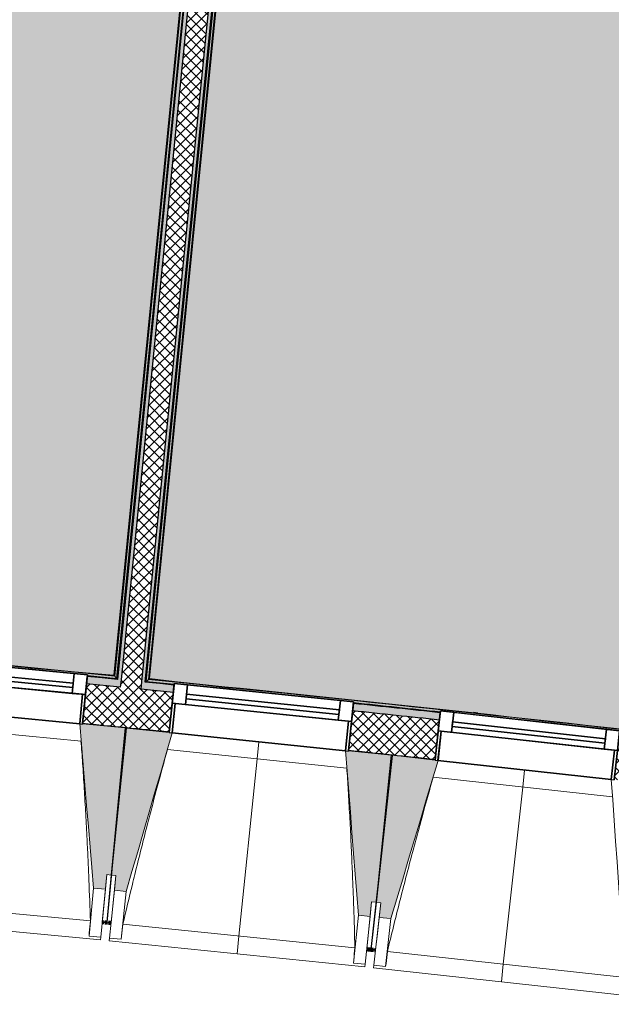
# Model space of a CAD drawing. Header units: centimetres. Extents: x -2631 to 3067, y -3659 to 381.
# Tile 20 of 149: x -937 to -736, y -3075 to -2742. Entities that reach past the tile are written whole.
import ezdxf

# ---------------------------------------------------------------- set-up
doc = ezdxf.new("R2010")
doc.units = ezdxf.units.CM
doc.linetypes.add('Tiret_2_', pattern=[0.25, 0.125, -0.125])
for name, color, linetype, lineweight in [('0-1', 7, 'Continuous', 5), ('ANNOTATIONS-1', 7, 'Continuous', 25), ('HACHURE_C-3', 7, 'Continuous', 18), ('MENUISERIES', 7, 'Continuous', 18), ('MENUISERIES-1', 7, 'Continuous', 25), ('MUR', 7, 'Continuous', 25), ('MUR_C', 7, 'Continuous', 25), ('OSSATURE', 7, 'Continuous', 18), ('OSSATURE_C', 7, 'Continuous', 18), ('SERRU', 7, 'Continuous', 18), ('SOL', 7, 'Continuous', 25), ('Z', 7, 'Continuous', 18)]:
    doc.layers.add(name, color=color, linetype=linetype, lineweight=lineweight)
doc.layers.add('A-ANNO-NPLT', color=7, linetype='Continuous', lineweight=25, plot=False)
for name, color, linetype, lineweight, true_color in [('A-GLAZ-GLAS', 7, 'Continuous', 25, 0x5c63b1), ('ANNOTATIONS-3', 4, 'Tiret_2_', 100, 0x00ffff), ('HACHURE_C-1', 7, 'Continuous', 25, 0xdadada), ('HACHURE_C-2', 7, 'Continuous', 5, 0xdadada), ('MENUISERIES-2', 7, 'Continuous', 25, 0x5c63b1), ('OSSATURE-1', 7, 'Continuous', 5, 0x787878), ('OSSATURE-2', 5, 'Continuous', 25, 0x0000ff), ('SERRU-traverse-1', 7, 'Continuous', 18, 0xff8000), ('SOL-1', 3, 'Continuous', 5, 0x00ff00)]:
    doc.layers.add(name, color=color, linetype=linetype, lineweight=lineweight, true_color=true_color)
pattern_1 = [(45, (0, 0), (-1.767767, 1.767767), []), (135, (0, 0), (-1.767767, -1.767767), [])]

# ---------------------------------------------------------------- blocks, each defined once
blk = doc.blocks.new('XXX_VIDE FENETRE - 590-389517-2021_015_1114_DCE_1_50_Sols')
at = {"layer": 'A-ANNO-NPLT'}
for p, q in [((-30.51, 0), (-30.51, -10)), ((-29.51, 0), (-30.51, 0)), ((-29.51, -10), (-29.51, 0)), ((30.51, 0), (29.51, 0)), ((29.51, 0), (29.51, -10)), ((30.51, -10), (30.51, 0)), ((-30.51, -10), (-29.51, -10)), ((-26.01, -10), (-30.51, -10)), ((-30.51, -10), (-30.51, -16.75)), ((-26.01, -16.75), (-26.01, -10)), ((26.01, -10), (26.01, -16.75)), ((30.51, -10), (26.01, -10)), ((29.51, -10), (30.51, -10)), ((30.51, -16.75), (30.51, -10)), ((-30.51, -16.75), (-26.01, -16.75)), ((26.01, -16.75), (30.51, -16.75))]:
    blk.add_line(p, q, dxfattribs=at)
at = {"layer": 'A-GLAZ-GLAS'}
for p, q in [((26.01, -12), (-26.01, -12)), ((-26.01, -12), (-26.01, -13.5)), ((26.01, -13.5), (26.01, -12)), ((-26.01, -13.5), (26.01, -13.5))]:
    blk.add_line(p, q, dxfattribs=at)
at = {"layer": 'MENUISERIES-1'}
for p, q in [((-29.51, 0), (29.51, 0)), ((29.51, 0), (-29.51, 0)), ((-30.51, -10), (-30.51, -0.07)), ((-29.51, -0.07), (-29.51, -10)), ((29.51, -10), (29.51, -0.07)), ((30.51, -0.07), (30.51, -10)), ((30.51, -10), (-30.51, -10)), ((-30.51, -16.75), (-30.51, -10)), ((-30.51, -10), (30.51, -10)), ((-29.51, -10), (29.51, -10)), ((-26.01, -10), (-26.01, -16.75)), ((26.01, -10), (-26.01, -10)), ((26.01, -16.75), (26.01, -10)), ((30.51, -10), (30.51, -16.75)), ((30.51, -16.75), (-30.51, -16.75)), ((-26.01, -16.75), (26.01, -16.75))]:
    blk.add_line(p, q, dxfattribs=at)
at = {"layer": 'MENUISERIES-2'}
for p, q in [((-26.01, -13.5), (-26.01, -12)), ((-26.01, -12), (26.01, -12)), ((26.01, -12), (26.01, -13.5)), ((26.01, -13.5), (-26.01, -13.5))]:
    blk.add_line(p, q, dxfattribs=at)
blk = doc.blocks.new('Garde-corps - Garde-corps-510088-2021_015_1114_DCE_1_50_Sols')
at = {"layer": 'SERRU-traverse-1'}
for points in [[(-894.03, -2966.33), (-893.7, -2966.07), (-839.03, -2414.51), (-839.29, -2414.49), (-838.69, -2408.52), (-838.4, -2408.52), (-837.31, -2397.1), (-837.56, -2397.08), (-836.97, -2391.1), (-836.67, -2391.1), (-835.58, -2379.69), (-835.83, -2379.66), (-835.24, -2373.69), (-834.94, -2373.69), (-832.66, -2350.27), (-832.92, -2350.24), (-894.02, -2966.27)], [(-454.47, -3016.81), (-454.67, -3016.6), (-563.97, -3002.34), (-673.89, -2989.02), (-701.11, -2985.9), (-789.63, -2975.98), (-892.73, -2965.27), (-892.92, -2965.43), (-777.46, -2977.47), (-667.45, -2989.93), (-557.55, -3003.35), (-454.55, -3016.8)], [(-454.62, -3016.61), (-454.76, -3016.43), (-522.89, -3007.48), (-543.13, -3004.84), (-573.22, -3001.04), (-659.77, -2990.48), (-686.56, -2987.36), (-738.28, -2981.47), (-794.44, -2975.29), (-832.44, -2971.3), (-892.6, -2965.17), (-892.72, -2965.27), (-777.46, -2977.3), (-673.57, -2989.06), (-652.93, -2991.52), (-557.55, -3003.18), (-454.64, -3016.61)]]:
    blk.add_hatch(color=256, dxfattribs=at).paths.add_polyline_path(points)
h = blk.add_hatch(color=256, dxfattribs=at)
h.paths.add_polyline_path([(-893.7, -2966.07), (-892.91, -2965.35), (-888.88, -2924.73), (-838.29, -2414.54), (-838.34, -2414.58), (-838.99, -2414.54), (-893.67, -2965.75)])
h.paths.add_polyline_path([(-837.7, -2408.68), (-836.56, -2397.12), (-836.62, -2397.17), (-837.26, -2397.12), (-838.36, -2408.55), (-837.75, -2408.61)])
h.paths.add_polyline_path([(-835.97, -2391.27), (-834.84, -2379.71), (-834.89, -2379.75), (-835.54, -2379.71), (-836.62, -2391.14), (-836.02, -2391.2)])
h.paths.add_polyline_path([(-834.24, -2373.85), (-831.91, -2350.34), (-832.62, -2350.27), (-834.92, -2373.72), (-834.3, -2373.78)])
h = blk.add_hatch(color=256, dxfattribs=at)
h.paths.add_polyline_path([(-892.92, -2965.43), (-892.73, -2965.25), (-874.15, -2777.97), (-837.92, -2412.36), (-837.98, -2412.4), (-838.21, -2414.34), (-838.17, -2414.34), (-838.18, -2414.44), (-838.28, -2414.58), (-892.91, -2965.35)])
h.paths.add_polyline_path([(-837.74, -2410.88), (-836.2, -2394.95), (-836.25, -2394.99), (-836.48, -2396.92), (-836.44, -2396.92), (-836.45, -2397.02), (-836.55, -2397.17), (-837.68, -2408.7), (-837.62, -2408.78), (-837.77, -2410.87)])
h.paths.add_polyline_path([(-836.01, -2393.46), (-834.47, -2377.53), (-834.52, -2377.57), (-834.75, -2379.51), (-834.71, -2379.51), (-834.72, -2379.61), (-834.83, -2379.75), (-835.96, -2391.28), (-835.89, -2391.36), (-836.04, -2393.46)])
h.paths.add_polyline_path([(-834.28, -2376.05), (-831.73, -2350.36), (-831.91, -2350.37), (-834.19, -2373.92), (-834.16, -2373.95), (-834.32, -2376.04)])
h = blk.add_hatch(color=256, dxfattribs=at)
h.paths.add_polyline_path([(-892.73, -2965.27), (-892.55, -2965.12), (-837.77, -2412.38), (-837.89, -2412.4), (-892.69, -2964.85)])
h.paths.add_polyline_path([(-837.57, -2410.89), (-836.05, -2394.96), (-836.16, -2394.99), (-837.69, -2410.88), (-837.58, -2410.89)])
h.paths.add_polyline_path([(-835.85, -2393.48), (-834.32, -2377.55), (-834.43, -2377.57), (-835.96, -2393.47), (-835.85, -2393.48)])
h.paths.add_polyline_path([(-834.12, -2376.06), (-831.62, -2350.37), (-831.74, -2350.37), (-834.23, -2376.05), (-834.12, -2376.06)])
h = blk.add_hatch(color=256, dxfattribs=at)
h.paths.add_polyline_path([(-453.86, -3017.61), (-454.47, -3016.81), (-563.91, -3002.52), (-567.63, -3002.52), (-553.55, -3004.29), (-553.54, -3004.55), (-536.75, -3006.71), (-524.25, -3008.33), (-524.21, -3008.03), (-463.71, -3016.01), (-463.71, -3016.3), (-454.17, -3017.57)])
h.paths.add_polyline_path([(-567.63, -3002.52), (-563.97, -3002.51), (-679.68, -2988.5), (-789.69, -2976.15), (-892.92, -2965.43), (-893.7, -2966.07), (-884.25, -2967.02), (-884.22, -2966.72), (-823.52, -2972.95), (-823.52, -2973.26), (-794.14, -2976.36), (-794.1, -2976.07), (-733.45, -2982.75), (-733.45, -2983.05), (-704.1, -2986.37), (-704.06, -2986.08), (-643.46, -2993.19), (-643.46, -2993.48), (-614.13, -2997.03), (-614.1, -2996.73), (-569.13, -3002.34)])
h = blk.add_hatch(color=256, dxfattribs=at)
h.paths.add_polyline_path([(-453.6, -3017.94), (-453.86, -3017.61), (-463.76, -3016.36), (-463.79, -3016.57), (-453.65, -3017.94)])
h.paths.add_polyline_path([(-524.28, -3008.6), (-524.28, -3008.39), (-553.58, -3004.58), (-553.61, -3004.84), (-524.61, -3008.56)])
h.paths.add_polyline_path([(-614.17, -2997.31), (-614.17, -2997.1), (-643.5, -2993.54), (-643.53, -2993.76), (-614.48, -2997.27)])
h.paths.add_polyline_path([(-704.13, -2986.66), (-704.13, -2986.44), (-733.5, -2983.17), (-733.51, -2983.32), (-704.42, -2986.63)])
h.paths.add_polyline_path([(-794.17, -2976.66), (-794.17, -2976.4), (-823.56, -2973.37), (-823.58, -2973.54), (-794.44, -2976.63)])
h.paths.add_polyline_path([(-884.28, -2967.31), (-884.28, -2967.04), (-893.74, -2966.1), (-894.03, -2966.33), (-884.53, -2967.28)])
for p, q in [((-894.03, -2966.33), (-838.95, -2411.11)), ((-838.95, -2411.11), (-894.03, -2966.33)), ((-892.73, -2965.27), (-837.89, -2412.37)), ((-892.55, -2965.12), (-837.72, -2412.38)), ((-893.7, -2966.07), (-838.99, -2414.52)), ((-893.7, -2966.07), (-838.99, -2414.52)), ((-892.92, -2965.43), (-838.27, -2414.52)), ((-865.3, -2968.32), (-892.55, -2965.12)), ((-884.26, -2967.17), (-893.7, -2966.07)), ((-884.25, -2967.01), (-893.7, -2966.07)), ((-812.98, -2974.45), (-819.19, -2973.72)), ((-794.17, -2976.66), (-796, -2976.46)), ((-796, -2976.46), (-794.17, -2976.66)), ((-781.49, -2976.67), (-782.94, -2976.51))]:
    blk.add_line(p, q, dxfattribs=at)
at = {"layer": 'SERRU-traverse-1', "flags": 128}
for points in [[(-892.92, -2965.43), (-893.31, -2965.75), (-893.7, -2966.07)], [(-892.55, -2965.12), (-892.55, -2965.12), (-892.56, -2965.13), (-892.57, -2965.14), (-892.59, -2965.16), (-892.62, -2965.18), (-892.64, -2965.2), (-892.66, -2965.22), (-892.69, -2965.24), (-892.71, -2965.25), (-892.73, -2965.27)], [(-894.03, -2966.33), (-893.64, -2966.02), (-893.26, -2965.71)], [(-893.7, -2966.07), (-893.71, -2966.08), (-893.74, -2966.1), (-893.79, -2966.14), (-893.84, -2966.18), (-893.9, -2966.23), (-893.96, -2966.28), (-894.03, -2966.33)]]:
    blk.add_lwpolyline(points, dxfattribs=at)
at = {"layer": 'SERRU-traverse-1'}
for radius, start, end in [(12593.5, 82.312065, 84.320586), (12593.67, 83.380429, 84.319793), (12592.78, 83.868418, 84.002976)]:
    blk.add_arc((-2139.2, -15497.1), radius, start, end, dxfattribs=at)
blk = doc.blocks.new('Garde-corps - Garde-corps-510192-2021_015_1114_DCE_1_50_Sols')
at = {"layer": 'SERRU-traverse-1'}
h = blk.add_hatch(color=256, dxfattribs=at)
h.paths.add_polyline_path([(-904.54, -2964.1), (-849.74, -2411.19), (-849.87, -2411.2), (-904.65, -2963.97), (-904.56, -2964.08)])
h.paths.add_polyline_path([(-849.55, -2409.7), (-848.02, -2393.78), (-848.14, -2393.79), (-849.66, -2409.69), (-849.56, -2409.7)])
h.paths.add_polyline_path([(-847.83, -2392.29), (-846.29, -2376.36), (-846.41, -2376.38), (-847.94, -2392.28), (-847.83, -2392.29)])
h.paths.add_polyline_path([(-846.1, -2374.87), (-843.72, -2350.46), (-843.85, -2350.58), (-846.21, -2374.86), (-846.1, -2374.87)])
h = blk.add_hatch(color=256, dxfattribs=at)
h.paths.add_polyline_path([(-904.39, -2964.29), (-884.09, -2759.63), (-849.77, -2413.35), (-849.82, -2413.28), (-849.77, -2413.27), (-849.8, -2413.09), (-849.66, -2411.2), (-849.7, -2411.2), (-904.54, -2964.1), (-904.47, -2964.2)])
h.paths.add_polyline_path([(-849.47, -2409.71), (-849.21, -2407.58), (-849.16, -2407.49), (-848.04, -2395.93), (-848.09, -2395.87), (-848.04, -2395.86), (-848.08, -2395.68), (-847.93, -2393.79), (-847.97, -2393.79), (-849.52, -2409.71), (-849.49, -2409.71)])
h.paths.add_polyline_path([(-847.74, -2392.3), (-847.48, -2390.17), (-847.43, -2390.07), (-846.32, -2378.52), (-846.37, -2378.45), (-846.32, -2378.44), (-846.35, -2378.27), (-846.2, -2376.37), (-846.25, -2376.38), (-847.79, -2392.29), (-847.76, -2392.29)])
h.paths.add_polyline_path([(-846.01, -2374.88), (-845.76, -2372.75), (-845.7, -2372.66), (-843.48, -2350.27), (-843.68, -2350.46), (-846.06, -2374.88), (-846.03, -2374.88)])
h = blk.add_hatch(color=256, dxfattribs=at)
h.paths.add_polyline_path([(-903.75, -2965.07), (-849.08, -2413.52), (-849.71, -2413.43), (-849.75, -2413.46), (-904.39, -2964.29), (-903.89, -2964.9)])
h.paths.add_polyline_path([(-848.45, -2407.55), (-847.34, -2396.11), (-847.99, -2396), (-848.02, -2396.04), (-849.13, -2407.51), (-849.1, -2407.49), (-848.48, -2407.55)])
h.paths.add_polyline_path([(-846.72, -2390.14), (-845.6, -2378.69), (-846.27, -2378.58), (-846.3, -2378.63), (-847.41, -2390.11), (-847.37, -2390.07), (-846.74, -2390.13)])
h.paths.add_polyline_path([(-844.99, -2372.72), (-842.7, -2349.63), (-843.48, -2350.27), (-845.7, -2372.7), (-845.64, -2372.66), (-845.01, -2372.72)])
for points in [[(-903.48, -2965.4), (-842.38, -2349.36), (-842.71, -2349.65), (-844.95, -2372.73), (-844.7, -2372.75), (-845.29, -2378.72), (-845.59, -2378.72), (-846.68, -2390.14), (-846.42, -2390.17), (-847.02, -2396.14), (-847.32, -2396.14), (-848.4, -2407.56), (-848.15, -2407.58), (-848.75, -2413.55), (-849.04, -2413.55), (-903.71, -2965.11), (-903.53, -2965.34)], [(-903.75, -2965.07), (-904.39, -2964.29), (-1018.78, -2953.57), (-1126.54, -2944.41), (-1235.04, -2936.13), (-1336.82, -2929.2), (-1337.58, -2929.86), (-1335.67, -2929.94), (-1335.65, -2929.64), (-1274.77, -2933.7), (-1274.77, -2934.04), (-1245.29, -2936.1), (-1245.26, -2935.76), (-1184.41, -2940.31), (-1184.41, -2940.58), (-1154.95, -2942.86), (-1154.92, -2942.53), (-1094.1, -2947.5), (-1094.1, -2947.77), (-1064.66, -2950.27), (-1064.63, -2949.94), (-1003.84, -2955.31), (-1003.84, -2955.61), (-986.1, -2957.24), (-974.42, -2958.33), (-974.39, -2958), (-913.65, -2963.81), (-913.65, -2964.11), (-904.07, -2965.04)], [(-904.39, -2964.29), (-904.58, -2964.1), (-1012.45, -2953.94), (-1126.54, -2944.24), (-1233.11, -2936.09), (-1336.64, -2929.03), (-1336.82, -2929.2), (-1221.84, -2937.09), (-1114.49, -2945.39), (-1006.07, -2954.72), (-904.47, -2964.28)], [(-904.54, -2964.1), (-904.7, -2963.92), (-1000.61, -2954.86), (-1019.22, -2953.19), (-1090.2, -2947.09), (-1127.94, -2943.95), (-1188.9, -2939.22), (-1240.78, -2935.38), (-1279.26, -2932.72), (-1336.51, -2928.92), (-1336.64, -2929.03), (-1221.84, -2936.92), (-1114.49, -2945.22), (-1006.07, -2954.54), (-904.56, -2964.1)]]:
    blk.add_hatch(color=256, dxfattribs=at).paths.add_polyline_path(points)
h = blk.add_hatch(color=256, dxfattribs=at)
h.paths.add_polyline_path([(-903.48, -2965.4), (-903.75, -2965.07), (-913.68, -2964.18), (-913.65, -2964.4), (-903.53, -2965.39)])
h.paths.add_polyline_path([(-974.45, -2958.6), (-974.45, -2958.39), (-1003.87, -2955.63), (-1003.84, -2955.91), (-974.69, -2958.58)])
h.paths.add_polyline_path([(-1064.68, -2950.55), (-1064.68, -2950.34), (-1094.13, -2947.83), (-1094.1, -2948.06), (-1064.9, -2950.53)])
h.paths.add_polyline_path([(-1154.97, -2943.14), (-1154.95, -2942.94), (-1184.44, -2940.71), (-1184.41, -2940.87), (-1155.01, -2943.14)])
h.paths.add_polyline_path([(-1245.31, -2936.39), (-1245.31, -2936.15), (-1274.8, -2934.17), (-1274.77, -2934.33), (-1245.49, -2936.37)])
h.paths.add_polyline_path([(-1335.69, -2930.28), (-1335.68, -2929.99), (-1337.62, -2929.9), (-1337.89, -2930.14), (-1335.86, -2930.27)])
for p, q in [((-842.38, -2349.36), (-903.48, -2965.4)), ((-903.48, -2965.4), (-842.38, -2349.36)), ((-849.87, -2411.18), (-904.69, -2963.92)), ((-849.7, -2411.2), (-904.54, -2964.1)), ((-849.74, -2413.39), (-904.39, -2964.29)), ((-849.04, -2413.52), (-903.75, -2965.07)), ((-849.04, -2413.52), (-903.75, -2965.07)), ((-904.69, -2963.92), (-932.94, -2961.63)), ((-903.75, -2965.07), (-913.69, -2964.26)), ((-903.75, -2965.07), (-913.68, -2964.1))]:
    blk.add_line(p, q, dxfattribs=at)
at = {"layer": 'SERRU-traverse-1', "flags": 128}
for points in [[(-904.39, -2964.29), (-904.07, -2964.68), (-903.75, -2965.07)], [(-903.48, -2965.4), (-903.79, -2965.02), (-904.11, -2964.63)]]:
    blk.add_lwpolyline(points, dxfattribs=at)
at = {"layer": 'SERRU-traverse-1'}
for radius, start, end in [(12593.5, 84.373021, 86.346998), (12593.67, 84.373813, 86.346207)]:
    blk.add_arc((-2139.2, -15497.1), radius, start, end, dxfattribs=at)
for points, knots in [([(-904.69, -2963.92), (-904.69, -2963.92), (-904.69, -2963.92), (-904.68, -2963.93), (-904.67, -2963.94), (-904.66, -2963.96), (-904.65, -2963.97), (-904.63, -2963.99), (-904.62, -2964.01), (-904.6, -2964.03), (-904.58, -2964.05), (-904.56, -2964.08), (-904.55, -2964.09), (-904.54, -2964.1)], [0.075, 0.075, 0.075, 0.075, 0.15, 0.2125, 0.275, 0.35, 0.425, 0.5, 0.6, 0.7, 0.775, 0.85, 1, 1, 1, 1]), ([(-903.75, -2965.07), (-903.75, -2965.07), (-903.75, -2965.07), (-903.74, -2965.08), (-903.74, -2965.08), (-903.73, -2965.09), (-903.73, -2965.1), (-903.72, -2965.11), (-903.71, -2965.11), (-903.7, -2965.12), (-903.69, -2965.14), (-903.68, -2965.15), (-903.67, -2965.16), (-903.66, -2965.17), (-903.65, -2965.19), (-903.64, -2965.2), (-903.63, -2965.21), (-903.62, -2965.23), (-903.6, -2965.25), (-903.57, -2965.28), (-903.53, -2965.34), (-903.5, -2965.38), (-903.48, -2965.4)], [0, 0, 0, 0, 0.071429, 0.107143, 0.142857, 0.178571, 0.214286, 0.25, 0.285714, 0.321429, 0.357143, 0.392857, 0.428571, 0.464286, 0.5, 0.535714, 0.571429, 0.607143, 0.642857, 0.714286, 0.857143, 1, 1, 1, 1])]:
    blk.add_open_spline(points, degree=3, knots=knots, dxfattribs=at)
blk = doc.blocks.new('B02_ARC_rvt-1-2021_015_1114_DCE_1_50_Sols')
at = {"layer": 'HACHURE_C-1'}
blk.add_hatch(color=256, dxfattribs=at).paths.add_polyline_path([(-894.03, -2966.33), (-832.79, -2348.86), (-834.02, -2348.74), (-895.27, -2966.21), (-894.65, -2966.27)])
at = {"layer": 'HACHURE_C-2'}
blk.add_hatch(color=256, dxfattribs=at).paths.add_polyline_path([(-902.24, -2965.52), (-840.99, -2348.05), (-842.23, -2347.93), (-903.48, -2965.4), (-902.86, -2965.46)])
h = blk.add_hatch(color=256, dxfattribs=at)
h.paths.add_polyline_path([(706.74, -3233), (707.31, -3230.56), (694.42, -3227.58), (693.86, -3230.02), (700.86, -3231.63)])
h.paths.add_polyline_path([(634.37, -3216.43), (634.93, -3213.99), (606.08, -3207.51), (605.54, -3209.95), (633.56, -3216.25)])
h.paths.add_polyline_path([(545.95, -3196.79), (546.49, -3194.35), (517.59, -3188.08), (517.07, -3190.52), (545.17, -3196.62)])
h.paths.add_polyline_path([(457.39, -3177.79), (457.92, -3175.35), (428.97, -3169.28), (428.47, -3171.73), (456.63, -3177.63)])
h.paths.add_polyline_path([(368.7, -3159.43), (369.2, -3156.98), (357.61, -3154.63), (357.13, -3157.09), (367.83, -3159.26)])
h.paths.add_polyline_path([(347.13, -3155.07), (347.61, -3152.62), (340.22, -3151.13), (339.73, -3153.58), (347, -3155.04)])
h.paths.add_polyline_path([(279.88, -3141.71), (280.36, -3139.26), (251.22, -3133.59), (250.77, -3136.05), (279.16, -3141.57)])
h.paths.add_polyline_path([(190.83, -3124.61), (191.28, -3122.15), (162.33, -3116.73), (161.88, -3119.19), (190.13, -3124.48)])
h.paths.add_polyline_path([(101.86, -3108.18), (102.31, -3105.73), (73.21, -3100.5), (72.77, -3102.96), (101.78, -3108.17)])
h.paths.add_polyline_path([(12.68, -3092.38), (13.11, -3089.92), (2.22, -3088.04), (1.8, -3090.5), (12.04, -3092.27)])
h.paths.add_polyline_path([(-5.1, -3089.31), (-4.68, -3086.85), (-16.03, -3084.9), (-16.45, -3087.37), (-5.29, -3089.28)])
h.paths.add_polyline_path([(-76.62, -3077.22), (-76.2, -3074.76), (-105.38, -3069.95), (-105.78, -3072.42), (-77.23, -3077.12)])
h.paths.add_polyline_path([(-166.02, -3062.71), (-165.62, -3060.24), (-194.84, -3055.64), (-195.22, -3058.11), (-166.61, -3062.61)])
h.paths.add_polyline_path([(-255.53, -3048.83), (-255.15, -3046.36), (-284.39, -3041.97), (-284.75, -3044.44), (-256.09, -3048.75)])
h.paths.add_polyline_path([(-345.13, -3035.6), (-344.77, -3033.13), (-374.04, -3028.95), (-374.39, -3031.43), (-345.66, -3035.53)])
h.paths.add_polyline_path([(-434.83, -3023.02), (-434.48, -3020.54), (-445.43, -3019.05), (-445.76, -3021.53), (-435.33, -3022.95)])
h.paths.add_polyline_path([(-452.7, -3020.59), (-452.37, -3018.11), (-463.79, -3016.57), (-464.11, -3019.05), (-452.99, -3020.55)])
h.paths.add_polyline_path([(-524.61, -3011.08), (-524.28, -3008.6), (-553.61, -3004.84), (-553.92, -3007.32), (-525.09, -3011.02)])
h.paths.add_polyline_path([(-614.48, -2999.79), (-614.17, -2997.31), (-643.53, -2993.76), (-643.82, -2996.24), (-614.93, -2999.73)])
h.paths.add_polyline_path([(-704.42, -2989.14), (-704.13, -2986.66), (-733.51, -2983.32), (-733.79, -2985.81), (-704.85, -2989.09)])
h.paths.add_polyline_path([(-794.44, -2979.14), (-794.17, -2976.66), (-823.58, -2973.54), (-823.83, -2976.02), (-794.84, -2979.1)])
h.paths.add_polyline_path([(-884.53, -2969.79), (-884.28, -2967.31), (-895.27, -2966.21), (-895.52, -2968.7), (-884.91, -2969.76)])
h.paths.add_polyline_path([(-902.48, -2968.01), (-902.24, -2965.52), (-913.7, -2964.39), (-913.94, -2966.88), (-902.86, -2967.97)])
h.paths.add_polyline_path([(-974.69, -2961.09), (-974.45, -2958.6), (-1003.9, -2955.9), (-1004.12, -2958.39), (-975.03, -2961.06)])
h.paths.add_polyline_path([(-1064.9, -2953.04), (-1064.68, -2950.55), (-1094.15, -2948.06), (-1094.35, -2950.55), (-1065.22, -2953.01)])
h.paths.add_polyline_path([(-1155.17, -2945.63), (-1155.01, -2943.14), (-1184.45, -2940.87), (-1184.64, -2943.36), (-1155.47, -2945.61)])
h.paths.add_polyline_path([(-1245.49, -2938.88), (-1245.31, -2936.39), (-1274.81, -2934.32), (-1274.97, -2936.82), (-1245.76, -2938.86)])
h.paths.add_polyline_path([(-1335.86, -2932.78), (-1335.69, -2930.28), (-1337.89, -2930.14), (-1338.05, -2932.64), (-1336.1, -2932.76)])
at = {"layer": 'HACHURE_C-3'}
h = blk.add_hatch(dxfattribs=at)
h.set_pattern_fill('FP_1', color=256, style=0, pattern_type=2)
h.set_pattern_definition(pattern_1)
h.paths.add_polyline_path([(-895.52, -2968.7), (-834.02, -2348.74), (-840.99, -2348.05), (-902.48, -2968.01), (-896.42, -2968.61)])
h = blk.add_hatch(dxfattribs=at)
h.set_pattern_fill('FP_1', color=256, style=0, pattern_type=2)
h.set_pattern_definition(pattern_1)
h.paths.add_polyline_path([(703.69, -3246.15), (706.74, -3233), (693.86, -3230.02), (690.85, -3243.18), (700.3, -3245.36)])
h.paths.add_polyline_path([(631.37, -3229.59), (634.37, -3216.43), (605.54, -3209.95), (602.63, -3223.13), (631.33, -3229.58)])
h.paths.add_polyline_path([(543.04, -3209.98), (545.95, -3196.79), (517.07, -3190.52), (514.25, -3203.73), (543.01, -3209.97)])
h.paths.add_polyline_path([(454.58, -3191), (457.39, -3177.79), (428.47, -3171.73), (425.75, -3184.96), (454.54, -3190.99)])
h.paths.add_polyline_path([(365.98, -3172.66), (368.7, -3159.43), (357.13, -3157.09), (354.51, -3170.33), (362.91, -3172.03)])
h.paths.add_polyline_path([(344.51, -3168.31), (347.13, -3155.07), (339.73, -3153.58), (337.11, -3166.82), (343.43, -3168.09)])
h.paths.add_polyline_path([(277.25, -3154.95), (279.88, -3141.71), (250.77, -3136.05), (248.34, -3149.33), (277.22, -3154.95)])
h.paths.add_polyline_path([(188.4, -3137.89), (190.83, -3124.61), (161.88, -3119.19), (159.44, -3132.47), (188.33, -3137.87)])
h.paths.add_polyline_path([(99.42, -3121.46), (101.86, -3108.18), (72.77, -3102.96), (70.43, -3116.25), (99.39, -3121.46)])
h.paths.add_polyline_path([(10.34, -3105.68), (12.68, -3092.38), (-16.45, -3087.37), (-18.69, -3100.68), (10.3, -3105.67)])
h.paths.add_polyline_path([(-78.87, -3090.53), (-76.62, -3077.22), (-105.78, -3072.42), (-107.93, -3085.74), (-78.9, -3090.53)])
h.paths.add_polyline_path([(-168.17, -3076.03), (-166.02, -3062.71), (-195.22, -3058.11), (-197.27, -3071.45), (-168.2, -3076.03)])
h.paths.add_polyline_path([(-257.58, -3062.18), (-255.53, -3048.83), (-284.75, -3044.44), (-286.71, -3057.8), (-257.61, -3062.17)])
h.paths.add_polyline_path([(-347.09, -3048.96), (-345.13, -3035.6), (-374.39, -3031.43), (-376.25, -3044.8), (-347.11, -3048.96)])
h.paths.add_polyline_path([(-436.69, -3036.39), (-434.83, -3023.02), (-464.11, -3019.05), (-465.88, -3032.44), (-436.69, -3036.39)])
h.paths.add_polyline_path([(-526.37, -3024.46), (-524.61, -3011.08), (-553.92, -3007.32), (-555.59, -3020.72), (-526.4, -3024.46)])
h.paths.add_polyline_path([(-616.15, -3013.18), (-614.48, -2999.79), (-643.82, -2996.24), (-645.39, -3009.65), (-616.17, -3013.18)])
h.paths.add_polyline_path([(-706, -3002.55), (-704.42, -2989.14), (-733.79, -2985.81), (-735.26, -2999.23), (-706.02, -3002.55)])
h.paths.add_polyline_path([(-795.92, -2992.56), (-794.44, -2979.14), (-823.83, -2976.02), (-825.2, -2989.45), (-795.94, -2992.56)])
h.paths.add_polyline_path([(-885.91, -2983.22), (-884.53, -2969.79), (-913.94, -2966.88), (-915.23, -2980.32), (-885.93, -2983.22)])
h.paths.add_polyline_path([(-975.97, -2974.53), (-974.69, -2961.09), (-1004.12, -2958.39), (-1005.3, -2971.84), (-975.98, -2974.53)])
h.paths.add_polyline_path([(-1066.09, -2966.49), (-1064.9, -2953.04), (-1094.35, -2950.55), (-1095.44, -2964.01), (-1066.1, -2966.49)])
h.paths.add_polyline_path([(-1156.26, -2959.09), (-1155.17, -2945.63), (-1184.64, -2943.36), (-1185.63, -2956.82), (-1156.27, -2959.09)])
h.paths.add_polyline_path([(-1246.49, -2952.34), (-1245.5, -2938.88), (-1274.97, -2936.82), (-1275.87, -2950.29), (-1246.5, -2952.34)])
h.paths.add_polyline_path([(-1336.76, -2946.25), (-1335.86, -2932.78), (-1340.54, -2932.48), (-1341.38, -2945.95), (-1336.77, -2946.25)])
at = {"layer": 'SOL-1'}
h = blk.add_hatch(color=256, dxfattribs=at)
h.paths.add_polyline_path([(-971.25, -2323.22), (-971.29, -2323.2), (-971.29, -2323.22)])
h.paths.add_polyline_path([(-904.69, -2963.92), (-904.68, -2963.85), (-849.87, -2411.18), (-854.39, -2410.72), (-854.79, -2410.42), (-854.9, -2410.18), (-854.92, -2409.92), (-854.85, -2409.67), (-854.69, -2409.46), (-854.17, -2409.25), (-849.71, -2409.63), (-848.14, -2393.76), (-852.66, -2393.3), (-853.06, -2393.01), (-853.17, -2392.75), (-853.19, -2392.51), (-853.12, -2392.26), (-852.97, -2392.05), (-852.44, -2391.83), (-847.98, -2392.21), (-846.41, -2376.35), (-850.93, -2375.89), (-851.33, -2375.59), (-851.44, -2375.36), (-851.46, -2375.1), (-851.39, -2374.84), (-851.24, -2374.63), (-850.71, -2374.42), (-846.26, -2374.8), (-843.9, -2350.57), (-848.02, -2350.1), (-846.4, -2332.9), (-847.78, -2332.77), (-847.89, -2333.61), (-852.14, -2333.23), (-851.77, -2329.1), (-851.92, -2329.08), (-852.27, -2333.07), (-936.33, -2325.57), (-936.42, -2326.46), (-941.61, -2326), (-941.53, -2325.1), (-944.91, -2324.8), (-944.55, -2320.82), (-944.8, -2320.82), (-945.17, -2324.93), (-949.45, -2324.59), (-949.48, -2324.88), (-949.48, -2324.94), (-949.49, -2325.04), (-952.89, -2324.75), (-976.27, -2322.81), (-978.84, -2353.8), (-1144.27, -2340.58), (-1299.2, -2329.2), (-1336.46, -2928.88), (-1336.46, -2928.88), (-1248.89, -2934.8), (-1216.06, -2937.18), (-1156.67, -2941.7), (-1113.7, -2945.11), (-1046.15, -2950.85), (-1001.77, -2954.76), (-965.13, -2958.18), (-904.69, -2963.92)])
h.paths.add_polyline_path([(-974.43, -2958.39), (-974.45, -2958.33), (-978.63, -2957.99), (-974.45, -2958.39)])
h.paths.add_polyline_path([(-1064.66, -2950.34), (-1064.68, -2950.27), (-1094.12, -2947.76), (-1094.1, -2947.83), (-1064.68, -2950.34)])
h.paths.add_polyline_path([(-1154.95, -2942.94), (-1154.95, -2942.86), (-1184.43, -2940.58), (-1184.41, -2940.67), (-1155.01, -2942.93)])
h.paths.add_polyline_path([(-1245.29, -2936.15), (-1245.31, -2936.09), (-1274.79, -2934.04), (-1274.77, -2934.14), (-1245.31, -2936.15)])
h.paths.add_polyline_path([(-1335.68, -2929.99), (-1335.7, -2929.98), (-1335.77, -2929.98)])
h.paths.add_polyline_path([(-852.6, -2335.01), (-853.1, -2334.83), (-853.24, -2334.58), (-853.38, -2334), (-852.9, -2333.32), (-852.71, -2333.32), (-852.33, -2333.32), (-851.95, -2333.49), (-851.84, -2333.68), (-851.66, -2334.31), (-852.02, -2334.88), (-852.21, -2334.98)])
h.paths.add_polyline_path([(-927.6, -2333.32), (-940.65, -2332.11), (-940.57, -2331.71), (-940.61, -2331.69), (-940.12, -2326.18), (-937.79, -2326.45), (-938.12, -2330.15), (-927.41, -2331.11), (-927.6, -2333.3)])
h.paths.add_polyline_path([(-949.4, -2324), (-949.45, -2323.99), (-949.45, -2324)])
h.paths.add_polyline_path([(-976.37, -2322.69), (-976.35, -2322.64), (-976.39, -2322.67)])
h = blk.add_hatch(color=256, dxfattribs=at)
h.paths.add_polyline_path([(-454.76, -3016.43), (-454.75, -3016.37), (-371.92, -2404.58), (-495.51, -2388.6), (-501.78, -2387.84), (-614.84, -2374.4), (-626.65, -2373.1), (-730.71, -2361.71), (-730.61, -2360.42), (-732.27, -2360.23), (-730.77, -2345.17), (-733.03, -2344.94), (-732.62, -2340.81), (-732.88, -2340.81), (-733.27, -2344.77), (-736.64, -2344.43), (-736.73, -2345.33), (-741.92, -2344.77), (-741.84, -2343.92), (-825.81, -2335.56), (-825.42, -2331.58), (-825.57, -2331.58), (-825.98, -2335.7), (-827.83, -2335.51), (-829.27, -2350.6), (-831.58, -2350.42), (-834.12, -2376.06), (-829.53, -2376.55), (-829.13, -2376.93), (-829.07, -2377.19), (-829.09, -2377.45), (-829.27, -2377.75), (-829.39, -2377.86), (-829.74, -2377.99), (-830.16, -2377.96), (-834.27, -2377.57), (-835.85, -2393.48), (-831.26, -2393.96), (-830.86, -2394.35), (-830.79, -2394.6), (-830.82, -2394.86), (-830.97, -2395.13), (-831.12, -2395.28), (-831.58, -2395.38), (-831.91, -2395.37), (-836, -2394.99), (-837.57, -2410.89), (-832.99, -2411.38), (-832.59, -2411.76), (-832.52, -2412.02), (-832.55, -2412.27), (-832.7, -2412.56), (-832.85, -2412.69), (-833.2, -2412.82), (-833.61, -2412.79), (-837.72, -2412.4), (-892.55, -2965.12), (-850.75, -2969.42), (-801.36, -2974.55), (-771.35, -2977.8), (-711.03, -2984.56), (-659.77, -2990.48), (-630.8, -2993.97), (-562.69, -3002.34), (-518.67, -3008.03), (-454.76, -3016.43)])
h.paths.add_polyline_path([(-524.25, -3008.4), (-524.28, -3008.32), (-528.18, -3007.88), (-524.28, -3008.39)])
h.paths.add_polyline_path([(-614.14, -2997.1), (-614.17, -2997.02), (-643.49, -2993.47), (-643.46, -2993.54), (-614.17, -2997.1)])
h.paths.add_polyline_path([(-704.11, -2986.45), (-704.13, -2986.37), (-733.48, -2983.04), (-733.45, -2983.13), (-704.13, -2986.44)])
h.paths.add_polyline_path([(-794.14, -2976.4), (-794.17, -2976.36), (-810.59, -2974.63), (-823.55, -2973.27), (-823.52, -2973.35), (-794.17, -2976.4)])
h.paths.add_polyline_path([(-884.25, -2967.05), (-884.28, -2967.02), (-884.28, -2967.04)])
h.paths.add_polyline_path([(-738.82, -2351.2), (-751.85, -2349.86), (-751.77, -2349.46), (-751.81, -2349.45), (-751.64, -2347.69), (-740.94, -2348.76), (-740.52, -2345), (-738.23, -2345.29), (-738.82, -2351.18)])
h.paths.add_polyline_path([(-825.86, -2337.54), (-826.35, -2337.36), (-826.47, -2337.19), (-826.66, -2336.55), (-826.11, -2335.85), (-825.81, -2335.83), (-825.59, -2335.84), (-825.19, -2336.01), (-825.1, -2336.16), (-824.91, -2336.83), (-825.2, -2337.33), (-825.23, -2337.37), (-825.49, -2337.51), (-825.66, -2337.52)])
at = {"layer": 'MUR'}
for p, q in [((-915.23, -2980.32), (-913.7, -2964.39)), ((-884.28, -2967.31), (-885.91, -2983.22)), ((-825.21, -2989.45), (-823.58, -2973.54)), ((-794.17, -2976.66), (-795.92, -2992.56))]:
    blk.add_line(p, q, dxfattribs=at)
at = {"layer": 'MUR_C'}
for p, q in [((-840.99, -2348.05), (-902.24, -2965.52)), ((-834.02, -2348.74), (-895.27, -2966.21)), ((-842.38, -2349.36), (-903.48, -2965.4)), ((-894.03, -2966.33), (-838.95, -2411.11)), ((-913.7, -2964.39), (-915.23, -2980.32)), ((-902.48, -2968.01), (-913.94, -2966.88)), ((-902.24, -2965.52), (-902.48, -2968.01)), ((-895.27, -2966.21), (-895.52, -2968.7)), ((-884.53, -2969.79), (-895.52, -2968.7)), ((-885.91, -2983.22), (-884.28, -2967.31)), ((-823.58, -2973.54), (-825.21, -2989.45)), ((-795.92, -2992.56), (-794.17, -2976.66))]:
    blk.add_line(p, q, dxfattribs=at)
at = {"layer": 'MUR_C', "flags": 128}
for points in [[(-903.48, -2965.4), (-908.59, -2964.9), (-913.7, -2964.39)], [(-884.28, -2967.31), (-889.15, -2966.82), (-894.03, -2966.33)]]:
    blk.add_lwpolyline(points, dxfattribs=at)
at = {"layer": 'MUR_C'}
for radius, start, end in [(12592.48, 83.868422, 84.002973), (12589.98, 83.868451, 84.002948), (12576.48, 84.280805, 84.415004), (12576.48, 83.868611, 84.00281)]:
    blk.add_arc((-2139.2, -15497.1), radius, start, end, dxfattribs=at)
at = {"layer": 'SOL'}
for p, q in [((-842.38, -2349.36), (-903.48, -2965.4)), ((-903.48, -2965.4), (-842.38, -2349.36)), ((-842.38, -2349.36), (-903.48, -2965.4)), ((-903.48, -2965.4), (-842.38, -2349.36)), ((-894.03, -2966.33), (-838.95, -2411.11)), ((-838.95, -2411.11), (-894.03, -2966.33)), ((-894.03, -2966.33), (-838.95, -2411.11)), ((-838.95, -2411.11), (-894.03, -2966.33)), ((-900.33, -2981.79), (-900.81, -2981.74)), ((-900.81, -2981.74), (-900.33, -2981.79)), ((-810.33, -2991.02), (-810.8, -2990.97)), ((-810.8, -2990.97), (-810.33, -2991.02))]:
    blk.add_line(p, q, dxfattribs=at)
at = {"layer": 'MENUISERIES'}
for p, rotation in [((-945.61, -2977.58), 174.5426623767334), ((-855.58, -2986.5), 174.1310278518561), ((-765.61, -2996.06), 173.7193933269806)]:
    blk.add_blockref('XXX_VIDE FENETRE - 590-389517-2021_015_1114_DCE_1_50_Sols', p, dxfattribs=dict(at, rotation=rotation))
at = {"layer": 'SERRU'}
for name in ['Garde-corps - Garde-corps-510192-2021_015_1114_DCE_1_50_Sols', 'Garde-corps - Garde-corps-510088-2021_015_1114_DCE_1_50_Sols']:
    blk.add_blockref(name, (0, 0), dxfattribs=at)
blk = doc.blocks.new('20_MUR PREFA_01 - MODULE_01 B-3165811-2021_015_1114_DCE_1_50_Sols')
at = {"layer": 'Z'}
for p, q in [((0, 72.21), (0, 66.14)), ((0, 66.14), (0, 5.85)), ((0, 0.07), (0, 5.85))]:
    blk.add_line(p, q, dxfattribs=at)
blk = doc.blocks.new('B02_DC_STR_rvt-1-2021_015_1114_DCE_1_50_Sols')
at = {"layer": 'OSSATURE-1'}
for points in [[(-907.54, -3036.41), (-907.06, -3031.43), (-905.57, -3031.58), (-900.81, -2981.79), (-915.23, -2980.41), (-915.29, -2980.48), (-916.23, -2980.39), (-911.52, -3036.03)], [(-900.49, -3037.11), (-884.94, -2983.48), (-885.93, -2983.38), (-885.93, -2983.31), (-900.34, -2981.83), (-905.45, -3031.58), (-903.96, -3031.73), (-904.47, -3036.7), (-903.96, -3036.76)], [(-817.92, -3045.6), (-817.41, -3040.63), (-815.92, -3040.78), (-810.81, -2991.03), (-825.22, -2989.55), (-825.23, -2989.62), (-826.22, -2989.52), (-821.9, -3045.19)], [(-810.88, -3046.35), (-794.95, -2992.83), (-795.94, -2992.72), (-795.94, -2992.66), (-810.33, -2991.07), (-815.8, -3040.78), (-814.31, -3040.95), (-814.86, -3045.92), (-814.31, -3045.98)]]:
    blk.add_hatch(color=256, dxfattribs=at).paths.add_polyline_path(points)
at = {"layer": 'ANNOTATIONS-1'}
for p, q in [((-900.34, -2981.84), (-900.81, -2981.79)), ((-810.33, -2991.08), (-810.81, -2991.03))]:
    blk.add_line(p, q, dxfattribs=at)
at = {"layer": 'ANNOTATIONS-3'}
for p, q in [((-905.61, -3047.81), (-908.6, -3047.52)), ((-816.08, -3057.02), (-819.06, -3056.7))]:
    blk.add_line(p, q, dxfattribs=at)
at = {"layer": 'OSSATURE'}
for p, q in [((-974.99, -2974.77), (-916.23, -2980.39)), ((-915.78, -2986.24), (-976.55, -2980.43)), ((-884.94, -2983.48), (-826.22, -2989.52)), ((-825.81, -2995.37), (-886.53, -2989.13)), ((-794.95, -2992.83), (-736.28, -2999.29)), ((-735.9, -3005.15), (-796.58, -2998.47)), ((-907.06, -3031.43), (-908.06, -3041.87)), ((-905.57, -3031.58), (-907.1, -3047.58)), ((-907.09, -3047.57), (-905.45, -3031.58)), ((-905.03, -3042.16), (-903.96, -3031.73)), ((-911.52, -3036.03), (-913.07, -3052.25)), ((-907.54, -3036.41), (-909.08, -3052.63)), ((-906.13, -3052.91), (-904.47, -3036.7)), ((-902.16, -3053.32), (-900.49, -3037.11)), ((-991.19, -3039.6), (-912.6, -3047.11)), ((-908.06, -3041.87), (-908.59, -3047.44)), ((-817.41, -3040.63), (-818.49, -3051.06)), ((-815.92, -3040.78), (-817.57, -3056.77)), ((-817.56, -3056.76), (-815.8, -3040.78)), ((-815.46, -3051.37), (-814.31, -3040.95)), ((-995.78, -3045.25), (-909.17, -3053.53)), ((-905.6, -3047.72), (-905.03, -3042.16)), ((-821.9, -3045.19), (-823.57, -3061.39)), ((-908.6, -3047.52), (-908.61, -3047.65)), ((-908.61, -3047.65), (-907.12, -3047.79)), ((-907.12, -3047.78), (-907.1, -3047.67)), ((-907.1, -3047.67), (-907.12, -3047.79)), ((-907.12, -3047.78), (-905.62, -3047.93)), ((-905.62, -3047.93), (-905.61, -3047.82)), ((-901.6, -3048.19), (-823.07, -3056.26)), ((-817.92, -3045.6), (-819.59, -3061.8)), ((-816.64, -3062.11), (-814.86, -3045.92)), ((-812.67, -3062.54), (-810.88, -3046.35)), ((-818.49, -3051.06), (-819.06, -3056.62)), ((-816.07, -3056.93), (-815.46, -3051.37)), ((-913.07, -3052.25), (-913.07, -3052.22)), ((-909.08, -3052.63), (-913.07, -3052.25)), ((-909.08, -3052.6), (-909.17, -3053.53)), ((-906.23, -3053.81), (-906.13, -3052.88)), ((-906.23, -3053.81), (-819.68, -3062.7)), ((-902.16, -3053.32), (-906.13, -3052.91)), ((-902.15, -3053.29), (-902.16, -3053.32)), ((-819.07, -3056.71), (-819.08, -3056.83)), ((-819.08, -3056.83), (-817.59, -3056.98)), ((-817.59, -3056.97), (-817.57, -3056.86)), ((-817.57, -3056.86), (-817.59, -3056.98)), ((-817.59, -3056.97), (-816.09, -3057.14)), ((-816.09, -3057.14), (-816.08, -3057.02)), ((-812.08, -3057.42), (-733.6, -3066.06)), ((-823.57, -3061.39), (-823.57, -3061.37)), ((-819.59, -3061.8), (-823.57, -3061.39)), ((-819.59, -3061.78), (-819.68, -3062.7)), ((-816.74, -3063.01), (-816.64, -3062.08)), ((-812.67, -3062.54), (-816.64, -3062.11)), ((-816.74, -3063.01), (-730.26, -3072.52)), ((-812.66, -3062.52), (-812.67, -3062.54))]:
    blk.add_line(p, q, dxfattribs=at)
at = {"layer": 'OSSATURE', "flags": 128}
for points in [[(-913.07, -3052.22), (-912.97, -3051.2), (-912.88, -3050.18), (-912.79, -3049.15), (-912.69, -3048.13), (-912.6, -3047.11)], [(-901.6, -3048.19), (-901.71, -3049.21), (-901.82, -3050.23), (-901.93, -3051.25), (-902.04, -3052.27), (-902.15, -3053.29)], [(-823.57, -3061.37), (-823.47, -3060.35), (-823.37, -3059.33), (-823.27, -3058.3), (-823.17, -3057.28), (-823.07, -3056.26)], [(-812.08, -3057.42), (-812.19, -3058.44), (-812.31, -3059.46), (-812.43, -3060.48), (-812.54, -3061.5), (-812.66, -3062.52)]]:
    blk.add_lwpolyline(points, dxfattribs=at)
at = {"layer": 'OSSATURE'}
for points, knots in [([(-912.6, -3047.11), (-912.75, -3042.51), (-913.01, -3035.63), (-913.41, -3026.45), (-913.76, -3018.98), (-914.19, -3010.94), (-914.69, -3002.33), (-915.22, -2994.09), (-915.6, -2988.73), (-915.79, -2986.23)], [0, 0, 0, 0, 0.2222222, 0.3333333, 0.4444444, 0.5833333, 0.7222222, 0.8611111, 0.9816328, 0.9816328, 0.9816328, 0.9816328]), ([(-886.52, -2989.13), (-887.66, -2993.2), (-889.37, -2999.49), (-891.64, -3008.03), (-893.52, -3015.26), (-895.5, -3023.06), (-897.17, -3029.76), (-898.12, -3033.67), (-898.39, -3034.78)], [0.0183454, 0.0183454, 0.0183454, 0.0183454, 0.2222222, 0.3333333, 0.4444444, 0.5833333, 0.7222222, 0.7777778, 0.7777778, 0.7777778, 0.7777778]), ([(-823.07, -3056.26), (-823.19, -3051.67), (-823.39, -3044.78), (-823.72, -3035.59), (-824.03, -3028.12), (-824.39, -3020.08), (-824.83, -3011.47), (-825.31, -3003.22), (-825.65, -2997.86), (-825.82, -2995.37)], [0, 0, 0, 0, 0.2222222, 0.3333333, 0.4444444, 0.5833333, 0.7222222, 0.8611111, 0.9816328, 0.9816328, 0.9816328, 0.9816328]), ([(-796.57, -2998.47), (-797.73, -3002.53), (-799.5, -3008.81), (-801.82, -3017.34), (-803.76, -3024.55), (-805.8, -3032.34), (-808.65, -3043.48), (-810.72, -3051.84), (-812.08, -3057.42)], [0.0183454, 0.0183454, 0.0183454, 0.0183454, 0.2222222, 0.3333333, 0.4444444, 0.5833333, 0.7222222, 1, 1, 1, 1])]:
    blk.add_open_spline(points, degree=3, knots=knots, dxfattribs=at)
blk.add_open_spline([(-898.4, -3034.79), (-899.48, -3039.25), (-900.55, -3043.72), (-901.6, -3048.19)], degree=3, dxfattribs=at)
at = {"layer": 'OSSATURE_C'}
for p, q in [((-900.81, -2981.79), (-915.24, -2980.41)), ((-905.57, -3031.58), (-900.81, -2981.79)), ((-900.34, -2981.83), (-905.45, -3031.58)), ((-885.92, -2983.31), (-900.34, -2981.83)), ((-810.81, -2991.03), (-825.23, -2989.55)), ((-815.92, -3040.78), (-810.81, -2991.03)), ((-810.33, -2991.07), (-815.8, -3040.78)), ((-795.93, -2992.66), (-810.33, -2991.07)), ((-907.54, -3036.41), (-907.06, -3031.43)), ((-907.06, -3031.43), (-905.57, -3031.58)), ((-905.45, -3031.58), (-903.96, -3031.73)), ((-903.96, -3031.73), (-904.47, -3036.7)), ((-911.52, -3036.03), (-907.54, -3036.41)), ((-904.47, -3036.7), (-900.49, -3037.11)), ((-817.92, -3045.6), (-817.41, -3040.63)), ((-817.41, -3040.63), (-815.92, -3040.78)), ((-815.8, -3040.78), (-814.31, -3040.95)), ((-814.31, -3040.95), (-814.86, -3045.92)), ((-821.9, -3045.19), (-817.92, -3045.6)), ((-814.86, -3045.92), (-810.88, -3046.35))]:
    blk.add_line(p, q, dxfattribs=at)
at = {"layer": 'OSSATURE_C', "flags": 128}
for points in [[(-916.24, -2980.32), (-915.65, -2987.28), (-915.06, -2994.25), (-914.47, -3001.21), (-913.88, -3008.17), (-913.29, -3015.14), (-912.7, -3022.1), (-912.11, -3029.07), (-911.52, -3036.03)], [(-900.49, -3037.11), (-898.54, -3030.4), (-896.6, -3023.69), (-894.65, -3016.98), (-892.7, -3010.26), (-890.76, -3003.55), (-888.81, -2996.84), (-886.86, -2990.13), (-884.92, -2983.41)], [(-826.23, -2989.45), (-825.69, -2996.41), (-825.15, -3003.38), (-824.61, -3010.35), (-824.06, -3017.32), (-823.52, -3024.29), (-822.98, -3031.25), (-822.44, -3038.22), (-821.9, -3045.19)], [(-810.88, -3046.35), (-808.89, -3039.66), (-806.89, -3032.96), (-804.9, -3026.26), (-802.9, -3019.56), (-800.91, -3012.86), (-798.92, -3006.16), (-796.92, -2999.46), (-794.93, -2992.77)], [(-736.28, -2999.22), (-735.79, -3006.19), (-735.3, -3013.16), (-734.81, -3020.14), (-734.32, -3027.11), (-733.83, -3034.08), (-733.34, -3041.05), (-732.85, -3048.02), (-732.36, -3055)]]:
    blk.add_lwpolyline(points, dxfattribs=at)
at = {"layer": 'SOL'}
for p, q in [((-900.82, -2981.89), (-907.1, -3047.58)), ((-817.56, -3056.76), (-810.34, -2991.17)), ((-908.59, -3047.44), (-908.6, -3047.52)), ((-908.6, -3047.52), (-905.61, -3047.81)), ((-907.1, -3047.58), (-908.59, -3047.44)), ((-819.07, -3056.7), (-816.08, -3057.02)), ((-816.07, -3056.93), (-817.56, -3056.76)), ((-816.08, -3057.02), (-816.07, -3056.93))]:
    blk.add_line(p, q, dxfattribs=at)
at = {"layer": 'OSSATURE-2'}
for p, rotation in [((-855.57, -2986.43), 174.1310278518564), ((-765.6, -2995.99), 173.7193933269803)]:
    blk.add_blockref('20_MUR PREFA_01 - MODULE_01 B-3165811-2021_015_1114_DCE_1_50_Sols', p, dxfattribs=dict(at, rotation=rotation))

msp = doc.modelspace()

# ---------------------------------------------------------------- block references
at = {"layer": '0-1'}
for name in ['B02_DC_STR_rvt-1-2021_015_1114_DCE_1_50_Sols', 'B02_ARC_rvt-1-2021_015_1114_DCE_1_50_Sols']:
    msp.add_blockref(name, (0, 0), dxfattribs=at)

doc.saveas('drawing.dxf')
